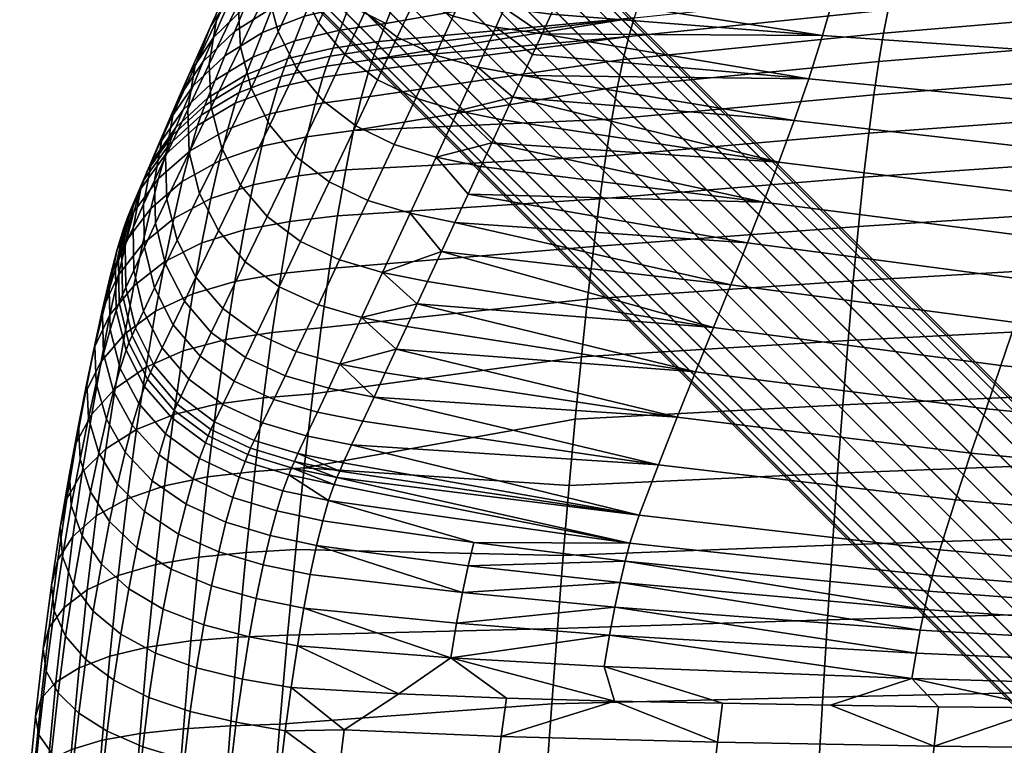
# Model space of a CAD drawing. Header units: millimetres. Extents: x -269 to 269, y -299 to 257.
# Tile 16 of 37: x -248 to -148, y 127 to 201. Entities that reach past the tile are written whole.
import ezdxf

# ---------------------------------------------------------------- set-up
doc = ezdxf.new("R2010")
doc.units = ezdxf.units.MM
doc.header["$MEASUREMENT"] = 0
doc.layers.add('podnoz', color=7, linetype='Continuous')
doc.layers.add('sedak', color=251, linetype='Continuous')

msp = doc.modelspace()

# ---------------------------------------------------------------- meshes
at = {"layer": 'podnoz'}
mesh = msp.add_polyface(dxfattribs=at)
corners = [(-226.22, 223.39, 71.43), (-224.73, 224.73, 71.28), (-18.08, 18.08, 268.01), (-19.57, 16.74, 268.16), (-229.69, 221.18, 72.77), (-227.9, 222.17, 71.92), (-21.25, 15.53, 268.65), (-23.05, 14.54, 269.5), (-233.21, 220.18, 75.41), (-231.5, 220.5, 73.95), (-24.86, 13.86, 270.68), (-26.56, 13.54, 272.14), (-235.93, 220.63, 78.74), (-234.71, 220.24, 77.05), (-28.06, 13.6, 273.78), (-29.29, 13.99, 275.48), (-237.51, 222.21, 82.06), (-236.85, 221.29, 80.4), (-30.21, 14.65, 277.14), (-30.87, 15.57, 278.8), (-236.96, 228.45, 88.04), (-237.64, 226.64, 86.86), (-31, 20, 283.59), (-30.32, 21.81, 284.77), (-234.76, 231.93, 89.38), (-235.97, 230.25, 88.89), (-29.33, 23.6, 285.62), (-28.11, 25.28, 286.11), (-231.93, 234.76, 89.38), (-233.42, 233.42, 89.53), (-26.77, 26.77, 286.26), (-25.28, 28.11, 286.11), (-228.45, 236.96, 88.04), (-230.25, 235.97, 88.89), (-23.6, 29.33, 285.62), (-21.81, 30.32, 284.77), (-224.94, 237.96, 85.4), (-226.64, 237.64, 86.86), (-20, 31, 283.59), (-18.29, 31.32, 282.13), (-222.21, 237.51, 82.06), (-223.44, 237.9, 83.76), (-16.79, 31.26, 280.5), (-15.57, 30.87, 278.8), (-220.63, 235.93, 78.74), (-221.29, 236.85, 80.4), (-14.65, 30.21, 277.14), (-13.99, 29.29, 275.48), (-220.18, 233.21, 75.41), (-220.24, 234.71, 77.05), (-13.6, 28.06, 273.78), (-13.54, 26.56, 272.14), (-221.18, 229.69, 72.77), (-220.5, 231.5, 73.95), (-13.86, 24.86, 270.68), (-14.54, 23.05, 269.5), (-223.39, 226.22, 71.43), (-222.17, 227.9, 71.92), (-15.53, 21.25, 268.65), (-16.74, 19.57, 268.16), (-23.69, 23.69, 290.03), (-25.15, 25.15, 288.02), (-27.66, 21.93, 287.43), (-26.15, 20.42, 289.51), (-20.42, 26.15, 289.51), (-21.93, 27.65, 287.43), (-16.5, 27.5, 287.87), (-18.16, 29.16, 285.58), (-19.06, 24.79, 291.91), (-22.37, 22.37, 292.36), (-17.92, 23.65, 294.53), (-21.27, 21.27, 294.89)]
mesh.append_faces([[corners[k] for k in face] for face in [(0, 1, 2, 3), (4, 5, 6, 7), (5, 0, 3, 6), (8, 9, 10, 11), (12, 13, 14, 15), (13, 8, 11, 14), (9, 4, 7, 10), (16, 17, 18, 19), (20, 21, 22, 23), (24, 25, 26, 27), (25, 20, 23, 26), (17, 12, 15, 18), (28, 29, 30, 31), (32, 33, 34, 35), (33, 28, 31, 34), (36, 37, 38, 39), (40, 41, 42, 43), (41, 36, 39, 42), (37, 32, 35, 38), (44, 45, 46, 47), (48, 49, 50, 51), (49, 44, 47, 50), (52, 53, 54, 55), (56, 57, 58, 59), (1, 56, 59, 2), (57, 52, 55, 58), (53, 48, 51, 54), (45, 40, 43, 46), (29, 24, 27, 30), (60, 61, 62, 63), (64, 65, 61, 60), (66, 67, 65, 64), (68, 64, 60, 69), (70, 68, 69, 71), (62, 26, 23, 23), (26, 62, 27, 27), (27, 61, 30, 30), (61, 27, 62, 62), (65, 34, 31, 31), (65, 35, 34, 34), (38, 35, 67, 67), (65, 67, 35, 35), (61, 65, 31, 30)]])
mesh = msp.add_polyface(dxfattribs=at)
corners = [(-241.8, 227.34, 65.91), (-242.93, 228.46, 62.42), (-238.73, 227.73, 61.09), (-237.74, 226.74, 64.16), (-236.49, 225.49, 67.04), (-233.58, 227.85, 63.01), (-232.44, 226.71, 65.63), (-240.38, 225.92, 69.18), (-231.08, 225.35, 68.03), (-229.13, 229.13, 65.18), (-227.81, 227.81, 67.51), (-235, 224, 69.67), (-238.68, 224.22, 72.18), (-241.35, 225.79, 74.9), (-243.27, 227.71, 71.51), (-229.57, 223.85, 70.11), (-226.35, 226.35, 69.52), (-233.34, 222.34, 71.96), (-236.8, 222.33, 74.78), (-239.22, 223.66, 77.85), (-240.54, 226.08, 80.91), (-242.92, 228.46, 77.63), (-226.22, 223.39, 71.43), (-227.9, 222.17, 71.92), (-229.69, 221.18, 72.77), (-224.73, 224.73, 71.28), (-233.21, 220.18, 75.41), (-235.93, 220.63, 78.74), (-237.51, 222.21, 82.06), (-237.9, 223.44, 83.76), (-237.96, 224.94, 85.4), (-240.54, 229.54, 83.73), (-231.5, 220.5, 73.95), (-234.71, 220.24, 77.05), (-236.85, 221.29, 80.4), (-237.64, 226.64, 86.86), (-223.85, 229.57, 70.11), (-223.39, 226.22, 71.43), (-222.17, 227.9, 71.92), (-31.26, 16.79, 280.5), (-31.32, 18.29, 282.13), (-30.87, 15.57, 278.8), (-31, 20, 283.59), (-240, 229.5, 7.5), (-240, 225, 5), (-237.27, 225.25, 5), (-234.48, 226.05, 5), (-236.13, 230.24, 7.5), (-242.73, 225.25, 5), (-243.87, 230.24, 7.5), (-248.21, 227.45, 5), (-245.52, 226.05, 5), (-237.38, 225.84, 4), (-237.27, 225.25, 5), (-240, 225, 5), (-240, 225.6, 4), (-232.12, 227.95, 4), (-231.79, 227.45, 5), (-234.48, 226.05, 5), (-234.7, 226.61, 4), (-242.62, 225.84, 4), (-242.73, 225.25, 5), (-245.52, 226.05, 5), (-245.3, 226.61, 4), (-248.21, 227.45, 5), (-247.88, 227.95, 4)]
mesh.append_faces([[corners[k] for k in face] for face in [(0, 1, 2, 3), (4, 3, 5, 6), (7, 0, 3, 4), (8, 6, 9, 10), (11, 4, 6, 8), (12, 7, 4, 11), (13, 14, 7, 12), (15, 8, 10, 16), (17, 11, 8, 15), (18, 12, 11, 17), (19, 13, 12, 18), (20, 21, 13, 19), (15, 16, 22, 23), (17, 15, 23, 24), (16, 25, 22, 22), (26, 18, 17, 17), (18, 27, 19, 19), (20, 19, 28, 29), (30, 31, 20, 20), (17, 24, 32, 32), (17, 32, 26, 26), (18, 33, 27, 27), (19, 27, 34, 34), (18, 26, 33, 33), (20, 29, 30, 30), (31, 30, 35, 35), (19, 34, 28, 28), (36, 37, 16, 16), (16, 37, 25, 25), (36, 38, 37, 37), (30, 29, 39, 40), (29, 28, 41, 39), (35, 30, 40, 42), (43, 44, 45, 45), (46, 47, 45, 45), (48, 44, 43, 43), (49, 50, 51, 51), (52, 53, 54, 55), (56, 57, 58, 59), (59, 58, 53, 52), (60, 61, 62, 63), (55, 54, 61, 60), (63, 62, 64, 65)]])
at = {"layer": 'sedak'}
mesh = msp.add_polyface(dxfattribs=at)
corners = [(-194.93, 209.06, 834.99), (-194.24, 209.28, 836.29), (-197.89, 210.26, 838.4), (-198.85, 209.95, 836.59), (-195.42, 208.85, 833.68), (-199.53, 209.65, 834.81), (-195.93, 208.45, 831.3), (-200.2, 209.13, 831.73), (-200.33, 208.94, 830.51), (-203.94, 210.55, 832.01), (-204.09, 210.33, 830.62), (-196.04, 208.29, 830.27), (-200.41, 208.77, 829.48), (-204.18, 210.15, 829.48), (-196.1, 208.14, 829.34), (-200.47, 208.64, 828.63), (-204.25, 210.02, 828.61), (-196.15, 208.01, 828.5), (-206.16, 206.59, 798.83), (-205.28, 208.13, 813.78), (-208.51, 210.46, 813.61), (-209.42, 209, 798.64), (-202.29, 205.01, 798.85), (-197.89, 204.13, 798.73), (-207, 204.99, 783.47), (-203.12, 203.31, 783.5), (-198.73, 202.3, 783.39), (-203.96, 201.5, 768.17), (-207.84, 203.25, 768.12), (-199.6, 200.39, 768.07), (-205.76, 197.51, 737.55), (-209.66, 199.34, 737.49), (-201.44, 196.28, 737.46), (-190.21, 208.73, 833.9), (-191.21, 208.22, 830.76), (-190.88, 208.49, 832.39), (-191.29, 208.09, 829.94), (-191.33, 207.96, 829.11), (-191.38, 207.83, 828.29), (-192.2, 205.65, 813.41), (-194.89, 199.68, 767.87), (-193.96, 201.7, 783.19), (-193.05, 203.67, 798.51), (-196.85, 195.44, 737.28), (-195.85, 197.59, 752.57), (-184.11, 205.47, 519.18), (-210.84, 200.75, 512.38), (-209.86, 203.27, 524.83), (-208.9, 205.8, 537.29), (-207.95, 208.27, 549.76), (-182.77, 209.51, 539.13), (-211.53, 198.92, 503.64), (-185.48, 201.31, 499.26), (-211.83, 198.12, 499.93), (-212.2, 197.08, 495.41), (-186.03, 199.41, 491.33), (-212.57, 195.93, 490.91), (-181.45, 213.43, 559.11)]
mesh.append_faces([[corners[k] for k in face] for face in [(0, 1, 2, 3), (4, 0, 3, 5), (6, 4, 5, 7), (8, 7, 9, 10), (11, 6, 7, 8), (12, 8, 10, 13), (14, 11, 8, 12), (15, 12, 13, 16), (17, 14, 12, 15), (18, 19, 20, 21), (19, 18, 22, 22), (15, 16, 19, 19), (22, 15, 19, 19), (23, 17, 15, 22), (24, 18, 21, 21), (25, 22, 18, 24), (26, 23, 22, 25), (27, 25, 24, 28), (29, 26, 25, 27), (30, 27, 28, 31), (32, 29, 27, 30), (33, 1, 0, 0), (6, 34, 35, 4), (11, 36, 34, 6), (4, 35, 33, 0), (36, 11, 14, 37), (37, 14, 17, 38), (38, 17, 39, 39), (26, 29, 40, 40), (23, 26, 41, 42), (29, 32, 43, 44), (17, 23, 39, 39), (23, 42, 39, 39), (26, 40, 41, 41), (44, 40, 29, 29), (45, 46, 47, 47), (47, 48, 45, 45), (48, 49, 50, 50), (51, 52, 53, 53), (52, 54, 53, 53), (55, 56, 54, 54), (57, 50, 49, 49), (45, 52, 51, 46), (50, 45, 48, 48)]])
mesh = msp.add_polyface(dxfattribs=at)
corners = [(-210.27, 207.45, 783.27), (-207, 204.99, 783.47), (-209.42, 209, 798.64), (-207.84, 203.25, 768.12), (-211.13, 205.75, 767.91), (-212.99, 201.89, 737.25), (-213.76, 208.99, 767.53), (-215.67, 205.14, 736.85), (-209.66, 199.34, 737.49), (-217.7, 200.83, 706.24), (-217.6, 208.98, 736.29), (-219.64, 204.64, 705.64), (-215.02, 197.58, 706.67), (-211.67, 195.01, 706.92), (-221.83, 199.91, 675.06), (-220.77, 208.87, 704.93), (-222.94, 204.11, 674.3), (-219.91, 196.11, 675.68), (-225.9, 202.74, 638.96), (-223.2, 208.52, 673.46), (-222.61, 212.89, 672.6), (-225.27, 207.1, 638.04), (-225.68, 198.35, 639.85), (-224.59, 194.16, 640.65), (-228.15, 200.96, 603.55), (-223.79, 211.22, 637.15), (-226.61, 205.08, 602.61), (-228.85, 196.6, 604.53), (-228.66, 192.21, 605.47), (-228.72, 200.45, 577.73), (-224.27, 208.76, 601.75), (-226.32, 204.13, 576.83), (-230.32, 196.32, 578.71), (-225.22, 202.41, 551.16), (-223.19, 207.21, 576.08), (-219.46, 209.6, 575.5), (-221.43, 204.8, 550.56), (-228.41, 199.33, 551.95), (-230.88, 195.66, 552.88), (-218.15, 204.02, 537.69), (-217.17, 206.49, 550.15), (-212.62, 207.57, 549.9), (-213.58, 205.1, 537.43), (-222.43, 202.33, 538.11), (-226.25, 199.95, 538.72), (-229.47, 196.87, 539.52), (-219.13, 201.51, 525.24), (-214.55, 202.58, 524.98), (-223.43, 199.83, 525.67), (-227.27, 197.46, 526.3), (-230.51, 194.39, 527.11), (-220.11, 198.99, 512.78), (-215.52, 200.06, 512.52), (-224.41, 197.32, 513.21), (-228.26, 194.97, 513.84), (-220.82, 197.17, 504.04), (-216.22, 198.24, 503.78), (-225.13, 195.52, 504.47), (-221.13, 196.37, 500.35), (-216.53, 197.43, 500.09), (-209.86, 203.27, 524.83), (-208.9, 205.8, 537.29), (-207.95, 208.27, 549.76), (-210.84, 200.75, 512.38), (-211.83, 198.12, 499.93), (-211.53, 198.92, 503.64), (-212.2, 197.08, 495.41), (-216.9, 196.4, 495.58)]
mesh.append_faces([[corners[k] for k in face] for face in [(0, 1, 2, 2), (3, 1, 0, 4), (5, 4, 6, 7), (8, 3, 4, 5), (9, 7, 10, 11), (12, 5, 7, 9), (13, 8, 5, 12), (14, 11, 15, 16), (17, 9, 11, 14), (18, 19, 20, 21), (22, 16, 19, 18), (23, 14, 16, 22), (24, 21, 25, 26), (27, 18, 21, 24), (28, 22, 18, 27), (29, 26, 30, 31), (32, 24, 26, 29), (33, 34, 35, 36), (37, 31, 34, 33), (38, 29, 31, 37), (39, 40, 41, 42), (43, 36, 40, 39), (44, 33, 36, 43), (45, 37, 33, 44), (46, 39, 42, 47), (48, 43, 39, 46), (49, 44, 43, 48), (50, 45, 44, 49), (51, 46, 47, 52), (53, 48, 46, 51), (54, 49, 48, 53), (55, 51, 52, 56), (57, 53, 51, 55), (58, 55, 56, 59), (60, 47, 61, 61), (61, 41, 62, 62), (61, 42, 41, 41), (61, 47, 42, 42), (47, 60, 63, 63), (64, 59, 56, 65), (63, 65, 56, 52), (66, 67, 59, 64), (47, 63, 52, 52)]])
mesh = msp.add_polyface(dxfattribs=at)
corners = [(-159.54, 202.15, 490.6), (-186.03, 199.41, 491.33), (-185.48, 201.31, 499.26), (-159.08, 204.09, 498.67), (-160.02, 199.75, 482.66), (-186.6, 197.08, 483.52), (-160.52, 196.87, 474.87), (-187.17, 194.28, 475.86), (-161.02, 193.47, 467.3), (-187.77, 190.99, 468.4), (-161.53, 189.54, 460), (-188.37, 187.19, 461.2), (-162.06, 185.06, 453.02), (-188.99, 182.86, 454.3), (-162.58, 180.03, 446.44), (-189.61, 178, 447.78), (-163.12, 174.47, 440.32), (-190.24, 172.62, 441.69), (-133.02, 204.46, 489.99), (-132.63, 206.45, 498.18), (-133.41, 202.01, 481.93), (-133.82, 199.06, 474.04), (-134.24, 195.57, 466.37), (-134.66, 191.53, 458.98), (-135.09, 186.93, 451.94), (-135.53, 181.76, 445.31), (-135.97, 176.03, 439.16), (-212.2, 197.08, 495.41), (-138.61, 197.59, 785.79), (-137.46, 203.44, 811.41), (-164.91, 204.28, 811.22), (-166.25, 199.53, 785.4), (-139.81, 192.37, 759.97), (-167.66, 195.09, 759.47), (-141.08, 187.64, 734), (-169.15, 190.84, 733.46), (-142.4, 183.09, 707.94), (-170.71, 186.59, 707.4), (-143.73, 178.82, 683.15), (-172.28, 182.51, 682.55), (-145.12, 174.54, 658.34), (-173.92, 178.35, 657.69), (-146.56, 170.22, 633.54), (-175.62, 174.08, 632.85), (-111.91, 190.2, 760.37), (-110.93, 196.05, 786.1), (-112.94, 185.11, 734.42), (-114.01, 180.32, 708.36), (-115.09, 175.91, 683.64), (-116.21, 171.56, 658.89), (-193.05, 203.67, 798.51), (-193.96, 201.7, 783.19), (-194.89, 199.68, 767.87), (-195.85, 197.59, 752.57), (-196.85, 195.44, 737.28), (-197.88, 193.22, 722), (-198.93, 190.93, 706.73), (-200.02, 188.58, 691.47), (-202.44, 183.34, 659.03), (-203.78, 180.45, 641.86), (-205.16, 177.47, 624.7), (-177.39, 169.71, 608.06)]
mesh.append_faces([[corners[k] for k in face] for face in [(0, 1, 2, 3), (4, 5, 1, 0), (6, 7, 5, 4), (8, 9, 7, 6), (10, 11, 9, 8), (12, 13, 11, 10), (14, 15, 13, 12), (16, 17, 15, 14), (18, 0, 3, 19), (20, 4, 0, 18), (21, 6, 4, 20), (22, 8, 6, 21), (23, 10, 8, 22), (24, 12, 10, 23), (25, 14, 12, 24), (26, 16, 14, 25), (27, 2, 1, 1), (28, 29, 30, 31), (32, 28, 31, 33), (34, 32, 33, 35), (36, 34, 35, 37), (38, 36, 37, 39), (40, 38, 39, 41), (42, 40, 41, 43), (44, 45, 28, 32), (46, 44, 32, 34), (47, 46, 34, 36), (48, 47, 36, 38), (49, 48, 38, 40), (31, 50, 51, 51), (31, 51, 52, 52), (33, 53, 54, 54), (53, 33, 52, 52), (35, 54, 55, 55), (37, 55, 56, 56), (37, 56, 57, 57), (37, 35, 55, 55), (31, 30, 50, 50), (31, 52, 33, 33), (33, 54, 35, 35), (39, 58, 41, 41), (41, 59, 43, 43), (37, 57, 39, 39), (60, 61, 43, 43)]])
mesh = msp.add_polyface(dxfattribs=at)
corners = [(-231.06, 191.96, 579.73), (-228.85, 196.6, 604.53), (-228.15, 200.96, 603.55), (-230.32, 196.32, 578.71), (-230.9, 187.58, 580.71), (-228.66, 192.21, 605.47), (-229.84, 183.4, 581.59), (-227.58, 188.03, 606.32), (-232.53, 191.54, 553.9), (-228.72, 200.45, 577.73), (-230.88, 195.66, 552.88), (-233.31, 187.18, 554.96), (-233.19, 182.81, 555.98), (-232.14, 178.63, 556.9), (-231.97, 193.2, 540.47), (-228.41, 199.33, 551.95), (-229.47, 196.87, 539.52), (-233.65, 189.09, 541.52), (-234.46, 184.73, 542.6), (-234.35, 180.36, 543.64), (-233.32, 176.19, 544.57), (-233.03, 190.73, 528.08), (-230.51, 194.39, 527.11), (-234.74, 186.63, 529.14), (-235.56, 182.29, 530.24), (-235.47, 177.92, 531.3), (-231.52, 191.92, 514.66), (-227.27, 197.46, 526.3), (-228.26, 194.97, 513.84), (-234.06, 188.29, 515.64), (-235.78, 184.21, 516.72), (-236.63, 179.89, 517.83), (-232.27, 190.14, 505.92), (-229, 193.17, 505.1), (-234.82, 186.51, 506.89), (-236.57, 182.45, 507.97), (-237.43, 178.15, 509.09), (-232.6, 189.35, 502.26), (-229.32, 192.38, 501.43), (-235.16, 185.74, 503.24), (-236.91, 181.68, 504.33), (-237.78, 177.37, 505.45), (-232.96, 188.41, 498.1), (-229.69, 191.4, 497.13), (-235.51, 184.84, 499.25), (-237.25, 180.83, 500.53), (-233.32, 187.38, 493.97), (-230.06, 190.33, 492.87), (-235.86, 183.85, 495.29), (-237.59, 179.9, 496.74), (-230.81, 187.76, 484.43), (-226.2, 192.61, 492.02), (-226.97, 189.96, 483.39), (-234.04, 184.91, 485.79), (-236.55, 181.51, 487.41), (-238.25, 177.68, 489.23), (-231.62, 184.61, 476.18), (-227.8, 186.73, 474.96), (-234.83, 181.88, 477.79), (-237.31, 178.61, 479.71), (-232.49, 180.85, 468.2), (-228.68, 182.87, 466.81), (-235.67, 178.24, 470.04), (-233.4, 176.45, 460.55), (-229.6, 178.35, 458.99)]
mesh.append_faces([[corners[k] for k in face] for face in [(0, 1, 2, 3), (4, 5, 1, 0), (6, 7, 5, 4), (8, 3, 9, 10), (11, 0, 3, 8), (12, 4, 0, 11), (13, 6, 4, 12), (14, 10, 15, 16), (17, 8, 10, 14), (18, 11, 8, 17), (19, 12, 11, 18), (20, 13, 12, 19), (21, 14, 16, 22), (23, 17, 14, 21), (24, 18, 17, 23), (25, 19, 18, 24), (26, 22, 27, 28), (29, 21, 22, 26), (30, 23, 21, 29), (31, 24, 23, 30), (32, 26, 28, 33), (34, 29, 26, 32), (35, 30, 29, 34), (36, 31, 30, 35), (37, 32, 33, 38), (39, 34, 32, 37), (40, 35, 34, 39), (41, 36, 35, 40), (42, 37, 38, 43), (44, 39, 37, 42), (45, 40, 39, 44), (46, 42, 43, 47), (48, 44, 42, 46), (49, 45, 44, 48), (50, 47, 51, 52), (53, 46, 47, 50), (54, 48, 46, 53), (55, 49, 48, 54), (56, 50, 52, 57), (58, 53, 50, 56), (59, 54, 53, 58), (60, 56, 57, 61), (62, 58, 56, 60), (63, 60, 61, 64)]])
mesh = msp.add_polyface(dxfattribs=at)
corners = [(-217.24, 192.87, 676.14), (-215.02, 197.58, 706.67), (-217.7, 200.83, 706.24), (-219.91, 196.11, 675.68), (-222.67, 190.37, 641.31), (-221.83, 199.91, 675.06), (-224.59, 194.16, 640.65), (-219.98, 187.15, 641.79), (-216.61, 184.58, 642.06), (-213.89, 190.3, 676.4), (-227.58, 188.03, 606.32), (-225.68, 198.35, 639.85), (-228.66, 192.21, 605.47), (-225.66, 184.25, 607.01), (-222.94, 181.04, 607.52), (-219.53, 178.49, 607.81), (-215.55, 176.62, 607.89), (-212.68, 182.69, 642.14), (-227.91, 179.63, 582.32), (-229.84, 183.4, 581.59), (-225.18, 176.43, 582.84), (-221.73, 173.88, 583.14), (-217.72, 172.02, 583.21), (-227.47, 171.66, 558.19), (-230.22, 174.87, 557.65), (-224.01, 169.12, 558.5), (-219.97, 167.26, 558.57), (-215.52, 165.99, 558.45), (-213.3, 170.74, 583.1), (-225.17, 166.67, 546.2), (-228.65, 169.21, 545.88), (-221.12, 164.8, 546.27), (-229, 193.17, 505.1), (-228.26, 194.97, 513.84), (-224.41, 197.32, 513.21), (-225.13, 195.52, 504.47), (-225.45, 194.72, 500.79), (-220.82, 197.17, 504.04), (-221.13, 196.37, 500.35), (-229.32, 192.38, 501.43), (-221.5, 195.35, 495.88), (-216.53, 197.43, 500.09), (-216.9, 196.4, 495.58), (-225.82, 193.72, 496.39), (-229.69, 191.4, 497.13), (-221.88, 194.23, 491.45), (-217.28, 195.26, 491.1), (-226.2, 192.61, 492.02), (-230.06, 190.33, 492.87), (-222.67, 191.52, 482.69), (-218.06, 192.52, 482.27), (-226.97, 189.96, 483.39), (-223.5, 188.22, 474.14), (-218.89, 189.18, 473.65), (-227.8, 186.73, 474.96), (-224.38, 184.29, 465.86), (-219.75, 185.2, 465.31), (-228.68, 182.87, 466.81), (-225.3, 179.7, 457.94), (-220.63, 180.55, 457.32), (-229.6, 178.35, 458.99), (-226.23, 174.43, 450.45), (-221.53, 175.22, 449.78), (-230.55, 173.17, 451.6), (-227.17, 168.48, 443.48), (-222.43, 169.21, 442.77), (-214.12, 189.81, 473.38), (-213.34, 193.17, 482.03), (-214.93, 185.8, 465), (-215.76, 181.11, 456.99), (-216.59, 175.74, 449.42), (-217.44, 169.67, 442.39)]
mesh.append_faces([[corners[k] for k in face] for face in [(0, 1, 2, 3), (4, 3, 5, 6), (7, 0, 3, 4), (8, 9, 0, 7), (10, 6, 11, 12), (13, 4, 6, 10), (14, 7, 4, 13), (15, 8, 7, 14), (16, 17, 8, 15), (18, 13, 10, 19), (20, 14, 13, 18), (21, 15, 14, 20), (22, 16, 15, 21), (23, 20, 18, 24), (25, 21, 20, 23), (26, 22, 21, 25), (27, 28, 22, 26), (29, 25, 23, 30), (31, 26, 25, 29), (32, 33, 34, 35), (36, 35, 37, 38), (39, 32, 35, 36), (40, 38, 41, 42), (43, 36, 38, 40), (44, 39, 36, 43), (45, 40, 42, 46), (47, 43, 40, 45), (48, 44, 43, 47), (49, 45, 46, 50), (51, 47, 45, 49), (52, 49, 50, 53), (54, 51, 49, 52), (55, 52, 53, 56), (57, 54, 52, 55), (58, 55, 56, 59), (60, 57, 55, 58), (61, 58, 59, 62), (63, 60, 58, 61), (64, 61, 62, 65), (66, 53, 50, 67), (68, 56, 53, 66), (69, 59, 56, 68), (59, 69, 70, 62), (71, 65, 62, 70)]])
mesh = msp.add_polyface(dxfattribs=at)
corners = [(-207.78, 193.13, 706.99), (-205.76, 197.51, 737.55), (-209.66, 199.34, 737.49), (-211.67, 195.01, 706.92), (-203.47, 191.84, 706.91), (-201.44, 196.28, 737.46), (-213.89, 190.3, 676.4), (-215.02, 197.58, 706.67), (-217.24, 192.87, 676.14), (-209.99, 188.4, 676.48), (-205.68, 187.09, 676.4), (-212.68, 182.69, 642.14), (-216.61, 184.58, 642.06), (-208.34, 181.39, 642.05), (-211.17, 175.33, 607.78), (-215.55, 176.62, 607.89), (-213.3, 170.74, 583.1), (-217.72, 172.02, 583.21), (-212.57, 195.93, 490.91), (-217.28, 195.26, 491.1), (-216.9, 196.4, 495.58), (-212.2, 197.08, 495.41), (-213.34, 193.17, 482.03), (-218.06, 192.52, 482.27), (-197.88, 193.22, 722), (-196.85, 195.44, 737.28), (-200.02, 188.58, 691.47), (-205.16, 177.47, 624.7), (-203.78, 180.45, 641.86), (-202.44, 183.34, 659.03), (-215.52, 165.99, 558.45), (-209.79, 167.49, 570.54), (-207.63, 172.14, 595.22), (-198.93, 190.93, 706.73), (-201.14, 186.15, 676.21), (-206.58, 174.4, 607.57), (-208.7, 169.83, 582.87), (-186.03, 199.41, 491.33), (-186.6, 197.08, 483.52), (-214.12, 189.81, 473.38), (-187.17, 194.28, 475.86), (-215.76, 181.11, 456.99), (-214.93, 185.8, 465), (-188.37, 187.19, 461.2), (-188.99, 182.86, 454.3), (-216.59, 175.74, 449.42), (-189.61, 178, 447.78), (-187.77, 190.99, 468.4), (-218.29, 162.94, 436.01), (-217.44, 169.67, 442.39), (-190.24, 172.62, 441.69), (-190.87, 166.73, 436.08), (-172.28, 182.51, 682.55), (-173.92, 178.35, 657.69), (-175.62, 174.08, 632.85), (-177.39, 169.71, 608.06), (-179.21, 165.2, 583.35)]
mesh.append_faces([[corners[k] for k in face] for face in [(0, 1, 2, 3), (4, 5, 1, 0), (6, 3, 7, 8), (9, 0, 3, 6), (10, 4, 0, 9), (11, 9, 6, 12), (13, 10, 9, 11), (14, 13, 11, 15), (16, 14, 15, 17), (18, 19, 20, 21), (22, 23, 19, 18), (24, 25, 5, 5), (4, 10, 26, 26), (14, 27, 13, 13), (10, 13, 28, 29), (30, 31, 16, 16), (16, 32, 14, 14), (5, 4, 24, 24), (4, 33, 24, 24), (10, 34, 26, 26), (10, 29, 34, 34), (26, 33, 4, 4), (13, 27, 28, 28), (14, 35, 27, 27), (32, 35, 14, 14), (16, 31, 36, 36), (36, 32, 16, 16), (22, 18, 37, 38), (39, 22, 38, 40), (41, 42, 43, 44), (45, 41, 44, 46), (42, 39, 47, 43), (39, 40, 47, 47), (48, 49, 50, 51), (49, 45, 46, 50), (52, 26, 34, 34), (28, 53, 29, 29), (29, 52, 34, 34), (27, 54, 28, 28), (55, 27, 35, 35), (32, 55, 35, 35), (56, 36, 31, 31), (36, 56, 32, 32), (56, 55, 32, 32)]])
mesh = msp.add_polyface(dxfattribs=at)
corners = [(-230.22, 174.87, 557.65), (-227.91, 179.63, 582.32), (-229.84, 183.4, 581.59), (-232.14, 178.63, 556.9), (-231.4, 172.42, 545.33), (-233.32, 176.19, 544.57), (-228.65, 169.21, 545.88), (-227.47, 171.66, 558.19), (-234.45, 173.76, 532.24), (-234.35, 180.36, 543.64), (-235.47, 177.92, 531.3), (-232.54, 169.99, 533.02), (-229.8, 166.79, 533.58), (-236.56, 175.55, 518.9), (-235.56, 182.29, 530.24), (-236.63, 179.89, 517.83), (-235.56, 171.4, 519.87), (-233.66, 167.64, 520.66), (-230.93, 164.43, 521.24), (-237.37, 173.81, 510.16), (-237.43, 178.15, 509.09), (-236.38, 169.66, 511.13), (-234.5, 165.9, 511.93), (-237.72, 173.04, 506.54), (-237.78, 177.37, 505.45), (-236.74, 168.89, 507.52), (-234.86, 165.12, 508.33), (-238.11, 176.57, 501.85), (-236.91, 181.68, 504.33), (-237.25, 180.83, 500.53), (-238.04, 172.28, 503.14), (-237.05, 168.17, 504.3), (-238.43, 175.69, 498.26), (-237.59, 179.9, 496.74), (-238.36, 171.45, 499.74), (-237.35, 167.39, 501.08), (-239.07, 173.61, 491.11), (-238.25, 177.68, 489.23), (-238.97, 169.5, 492.97), (-237.95, 165.55, 494.67), (-238.97, 174.93, 481.85), (-236.55, 181.51, 487.41), (-237.31, 178.61, 479.71), (-239.77, 171.01, 484.1), (-239.65, 167.04, 486.32), (-238.12, 175.11, 472.25), (-234.83, 181.88, 477.79), (-235.67, 178.24, 470.04), (-239.76, 171.59, 474.72), (-240.53, 167.83, 477.32), (-240.4, 164.03, 479.9), (-236.56, 173.97, 462.61), (-232.49, 180.85, 468.2), (-233.4, 176.45, 460.55), (-238.99, 171, 465.1), (-240.61, 167.65, 467.89), (-241.35, 164.07, 470.83), (-234.34, 171.38, 453.32), (-229.6, 178.35, 458.99), (-230.55, 173.17, 451.6), (-237.49, 169.06, 455.59), (-239.9, 166.25, 458.35), (-241.5, 163.09, 461.44), (-231.51, 167.32, 444.72), (-226.23, 174.43, 450.45), (-227.17, 168.48, 443.48), (-235.31, 165.66, 446.58), (-238.46, 163.5, 449.06)]
mesh.append_faces([[corners[k] for k in face] for face in [(0, 1, 2, 3), (4, 0, 3, 5), (6, 7, 0, 4), (8, 5, 9, 10), (11, 4, 5, 8), (12, 6, 4, 11), (13, 10, 14, 15), (16, 8, 10, 13), (17, 11, 8, 16), (18, 12, 11, 17), (19, 13, 15, 20), (21, 16, 13, 19), (22, 17, 16, 21), (23, 19, 20, 24), (25, 21, 19, 23), (26, 22, 21, 25), (27, 24, 28, 29), (30, 23, 24, 27), (31, 25, 23, 30), (32, 27, 29, 33), (34, 30, 27, 32), (35, 31, 30, 34), (36, 32, 33, 37), (38, 34, 32, 36), (39, 35, 34, 38), (40, 37, 41, 42), (43, 36, 37, 40), (44, 38, 36, 43), (45, 42, 46, 47), (48, 40, 42, 45), (49, 43, 40, 48), (50, 44, 43, 49), (51, 47, 52, 53), (54, 45, 47, 51), (55, 48, 45, 54), (56, 49, 48, 55), (57, 53, 58, 59), (60, 51, 53, 57), (61, 54, 51, 60), (62, 55, 54, 61), (63, 59, 64, 65), (66, 57, 59, 63), (67, 60, 57, 66)]])
mesh = msp.add_polyface(dxfattribs=at)
corners = [(-201.86, 147.76, 493.98), (-186.4, 145.87, 494.71), (-185.91, 147.72, 499.7), (-163.65, 168.38, 434.71), (-190.87, 166.73, 436.08), (-190.24, 172.62, 441.69), (-163.12, 174.47, 440.32), (-164.19, 161.82, 429.65), (-191.5, 160.36, 431.01), (-164.71, 154.84, 425.2), (-192.12, 153.58, 426.52), (-165.23, 147.5, 421.36), (-192.73, 146.43, 422.64), (-165.74, 139.87, 418.15), (-193.32, 138.98, 419.37), (-166.23, 132, 415.54), (-193.9, 131.29, 416.71), (-136.41, 169.78, 433.54), (-135.97, 176.03, 439.16), (-136.85, 163.05, 428.5), (-137.29, 155.9, 424.08), (-137.72, 148.41, 420.29), (-138.13, 140.62, 417.11), (-138.54, 132.61, 414.55), (-148.04, 165.85, 608.78), (-146.56, 170.22, 633.54), (-175.62, 174.08, 632.85), (-177.39, 169.71, 608.06), (-149.56, 161.42, 584.08), (-179.21, 165.2, 583.35), (-151.1, 156.89, 559.47), (-181.08, 160.56, 558.74), (-152.68, 152.14, 535), (-183, 155.7, 534.27), (-154.27, 147.04, 510.72), (-184.97, 150.55, 509.98), (-155.02, 144.42, 500.72), (-155.42, 142.8, 495.84), (-155.84, 140.93, 491.06), (-186.92, 143.69, 489.89), (-156.27, 138.83, 486.42), (-187.45, 141.17, 485.25), (-156.7, 136.47, 481.95), (-187.99, 138.32, 480.84), (-157.14, 133.88, 477.68), (-188.53, 135.12, 476.73), (-117.37, 167.23, 634.13), (-116.21, 171.56, 658.89), (-145.12, 174.54, 658.34), (-118.55, 162.88, 609.4), (-119.76, 158.51, 584.71), (-120.99, 154.07, 560.1), (-122.24, 149.42, 535.61), (-123.48, 144.34, 511.29), (-124.07, 141.89, 501.49), (-124.39, 140.44, 496.68), (-124.71, 138.83, 491.93), (-125.04, 137.05, 487.27), (-125.38, 135.11, 482.73), (-125.72, 132.99, 478.32), (-209.79, 167.49, 570.54), (-212.03, 162.62, 545.91), (-214.34, 157.74, 521.28)]
mesh.append_faces([[corners[k] for k in face] for face in [(0, 1, 2, 2), (3, 4, 5, 6), (7, 8, 4, 3), (9, 10, 8, 7), (11, 12, 10, 9), (13, 14, 12, 11), (15, 16, 14, 13), (17, 3, 6, 18), (19, 7, 3, 17), (20, 9, 7, 19), (21, 11, 9, 20), (22, 13, 11, 21), (23, 15, 13, 22), (24, 25, 26, 27), (28, 24, 27, 29), (30, 28, 29, 31), (32, 30, 31, 33), (34, 32, 33, 35), (36, 34, 35, 2), (37, 36, 2, 1), (38, 1, 39, 39), (37, 1, 38, 38), (40, 39, 41, 41), (38, 39, 40, 40), (42, 41, 43, 43), (40, 41, 42, 42), (44, 43, 45, 45), (42, 43, 44, 44), (46, 47, 48, 25), (49, 46, 25, 24), (50, 49, 24, 28), (51, 50, 28, 30), (52, 51, 30, 32), (53, 52, 32, 34), (54, 53, 34, 36), (55, 54, 36, 37), (56, 55, 37, 38), (57, 56, 38, 40), (58, 57, 40, 42), (59, 58, 42, 44), (29, 60, 31, 31), (31, 61, 33, 33), (33, 62, 35, 35)]])
mesh = msp.add_polyface(dxfattribs=at)
corners = [(-227.47, 161.87, 521.56), (-226.33, 164.24, 533.9), (-229.8, 166.79, 533.58), (-230.93, 164.43, 521.24), (-231.77, 162.68, 512.51), (-233.66, 167.64, 520.66), (-234.5, 165.9, 511.93), (-228.31, 160.1, 512.85), (-232.13, 161.9, 508.92), (-234.86, 165.12, 508.33), (-228.68, 159.31, 509.26), (-235.16, 164.44, 505.27), (-236.74, 168.89, 507.52), (-237.05, 168.17, 504.3), (-232.43, 161.23, 506), (-228.96, 158.66, 506.44), (-235.46, 163.69, 502.22), (-237.35, 167.39, 501.08), (-232.72, 160.52, 503.07), (-229.25, 157.96, 503.61), (-236.05, 161.95, 496.12), (-237.95, 165.55, 494.67), (-233.31, 158.85, 497.25), (-229.85, 156.34, 497.99), (-238.62, 163.23, 488.37), (-238.97, 169.5, 492.97), (-239.65, 167.04, 486.32), (-236.71, 159.74, 490.14), (-233.97, 156.72, 491.53), (-230.5, 154.26, 492.49), (-226.45, 152.38, 493.01), (-225.79, 154.43, 498.36), (-239.36, 160.36, 482.29), (-240.4, 164.03, 479.9), (-237.43, 157, 484.37), (-234.69, 154.08, 486.02), (-231.22, 151.68, 487.19), (-241.2, 160.45, 473.75), (-240.53, 167.83, 477.32), (-241.35, 164.07, 470.83), (-240.14, 156.94, 476.47), (-238.21, 153.72, 478.85), (-235.46, 150.92, 480.77), (-242.22, 159.71, 464.7), (-240.61, 167.65, 467.89), (-241.5, 163.09, 461.44), (-242.05, 156.28, 467.95), (-240.97, 152.96, 471), (-239.03, 149.91, 473.67), (-240.85, 160.88, 452.06), (-239.9, 166.25, 458.35), (-237.49, 169.06, 455.59), (-238.46, 163.5, 449.06), (-242.43, 157.93, 455.43), (-243.13, 154.77, 459.01), (-242.94, 151.55, 462.58), (-232.47, 160.83, 438.44), (-231.51, 167.32, 444.72), (-227.17, 168.48, 443.48), (-228.11, 161.88, 437.13), (-236.28, 159.32, 440.42), (-235.31, 165.66, 446.58), (-239.43, 157.34, 443.07), (-241.82, 154.94, 446.29), (-243.38, 152.22, 449.93), (-244.06, 149.31, 453.79), (-233.41, 153.56, 432.7), (-229.03, 154.47, 431.33), (-237.24, 152.23, 434.79), (-240.39, 150.5, 437.59)]
mesh.append_faces([[corners[k] for k in face] for face in [(0, 1, 2, 3), (4, 3, 5, 6), (7, 0, 3, 4), (8, 4, 6, 9), (10, 7, 4, 8), (11, 9, 12, 13), (14, 8, 9, 11), (15, 10, 8, 14), (16, 11, 13, 17), (18, 14, 11, 16), (19, 15, 14, 18), (20, 16, 17, 21), (22, 18, 16, 20), (23, 19, 18, 22), (24, 21, 25, 26), (27, 20, 21, 24), (28, 22, 20, 27), (29, 23, 22, 28), (30, 31, 23, 29), (32, 24, 26, 33), (34, 27, 24, 32), (35, 28, 27, 34), (36, 29, 28, 35), (37, 33, 38, 39), (40, 32, 33, 37), (41, 34, 32, 40), (42, 35, 34, 41), (43, 39, 44, 45), (46, 37, 39, 43), (47, 40, 37, 46), (48, 41, 40, 47), (49, 50, 51, 52), (53, 45, 50, 49), (54, 43, 45, 53), (55, 46, 43, 54), (56, 57, 58, 59), (60, 61, 57, 56), (62, 52, 61, 60), (63, 49, 52, 62), (64, 53, 49, 63), (65, 54, 53, 64), (66, 56, 59, 67), (68, 60, 56, 66), (69, 62, 60, 68)]])
mesh = msp.add_polyface(dxfattribs=at)
corners = [(-216.67, 152.05, 498.26), (-220.74, 154.69, 503.8), (-221.33, 153.06, 498.41), (-216.1, 153.7, 503.6), (-215.82, 154.41, 506.31), (-220.45, 155.39, 506.53), (-215.54, 155.07, 509.03), (-220.17, 156.04, 509.26), (-219.81, 156.85, 512.83), (-216.66, 163.52, 546.15), (-215.52, 165.99, 558.45), (-219.97, 167.26, 558.57), (-221.12, 164.8, 546.27), (-226.33, 164.24, 533.9), (-225.17, 166.67, 546.2), (-228.65, 169.21, 545.88), (-229.8, 166.79, 533.58), (-222.27, 162.36, 533.97), (-217.81, 161.08, 533.85), (-223.42, 159.98, 521.65), (-227.47, 161.87, 521.56), (-218.97, 158.67, 521.52), (-224.27, 158.18, 512.94), (-228.31, 160.1, 512.85), (-224.63, 157.39, 509.36), (-228.68, 159.31, 509.26), (-224.91, 156.74, 506.6), (-228.96, 158.66, 506.44), (-225.2, 156.04, 503.84), (-229.25, 157.96, 503.61), (-225.79, 154.43, 498.36), (-229.85, 156.34, 497.99), (-221.96, 151.01, 493.16), (-226.45, 152.38, 493.01), (-222.64, 148.48, 488.11), (-227.15, 149.84, 487.86), (-223.34, 145.51, 483.31), (-227.89, 146.83, 482.96), (-224.06, 142.07, 478.83), (-228.64, 143.34, 478.38), (-224.78, 138.16, 474.73), (-229.41, 139.37, 474.19), (-228.11, 161.88, 437.13), (-227.17, 168.48, 443.48), (-222.43, 169.21, 442.77), (-223.33, 162.53, 436.39), (-225.48, 133.83, 471.09), (-230.15, 134.97, 470.45), (-229.03, 154.47, 431.33), (-224.22, 155.03, 430.57), (-229.91, 146.29, 426.23), (-225.09, 146.76, 425.46), (-230.73, 137.72, 422.06), (-225.91, 138.1, 421.29), (-217.9, 147.45, 488.09), (-217.27, 149.97, 493.07), (-218.54, 144.49, 483.35), (-219.19, 141.08, 478.93), (-219.16, 155.38, 430.19), (-218.29, 162.94, 436.01), (-217.44, 169.67, 442.39), (-220.86, 138.33, 420.93), (-220.02, 147.05, 425.08), (-221.66, 129.23, 417.67), (-226.68, 129.06, 418.02), (-219.85, 137.23, 474.89), (-220.5, 132.96, 471.29)]
mesh.append_faces([[corners[k] for k in face] for face in [(0, 1, 2, 2), (3, 4, 5, 5), (5, 1, 3, 3), (4, 6, 7, 7), (7, 6, 8, 8), (5, 4, 7, 7), (9, 10, 11, 12), (13, 14, 15, 16), (17, 12, 14, 13), (18, 9, 12, 17), (19, 17, 13, 20), (21, 18, 17, 19), (22, 19, 20, 23), (8, 21, 19, 22), (24, 22, 23, 25), (7, 8, 22, 24), (26, 24, 25, 27), (5, 7, 24, 26), (28, 26, 27, 29), (1, 5, 26, 28), (30, 28, 29, 31), (2, 1, 28, 30), (32, 2, 30, 33), (34, 32, 33, 35), (36, 34, 35, 37), (38, 36, 37, 39), (40, 38, 39, 41), (42, 43, 44, 45), (46, 40, 41, 47), (48, 42, 45, 49), (50, 48, 49, 51), (52, 50, 51, 53), (32, 34, 54, 55), (2, 32, 55, 0), (36, 56, 54, 34), (56, 36, 38, 57), (58, 49, 45, 59), (59, 45, 44, 60), (61, 53, 51, 62), (63, 64, 53, 61), (62, 51, 49, 58), (40, 65, 57, 38), (46, 66, 65, 40)]])
mesh = msp.add_polyface(dxfattribs=at)
corners = [(-216.67, 152.05, 498.26), (-217.27, 149.97, 493.07), (-201.86, 147.76, 493.98), (-185.91, 147.72, 499.7), (-216.1, 153.7, 503.6), (-215.82, 154.41, 506.31), (-184.97, 150.55, 509.98), (-220.74, 154.69, 503.8), (-215.19, 155.89, 512.59), (-219.81, 156.85, 512.83), (-215.54, 155.07, 509.03), (-216.66, 163.52, 546.15), (-217.81, 161.08, 533.85), (-213.18, 160.16, 533.6), (-212.03, 162.62, 545.91), (-218.97, 158.67, 521.52), (-214.34, 157.74, 521.28), (-215.52, 165.99, 558.45), (-210.9, 165.09, 558.21), (-209.79, 167.49, 570.54), (-220.02, 147.05, 425.08), (-219.16, 155.38, 430.19), (-192.12, 153.58, 426.52), (-192.73, 146.43, 422.64), (-220.86, 138.33, 420.93), (-193.32, 138.98, 419.37), (-218.29, 162.94, 436.01), (-190.87, 166.73, 436.08), (-191.5, 160.36, 431.01), (-221.66, 129.23, 417.67), (-193.9, 131.29, 416.71), (-186.92, 143.69, 489.89), (-186.4, 145.87, 494.71), (-202.43, 145.4, 489.11), (-187.45, 141.17, 485.25), (-203.02, 142.66, 484.44), (-187.99, 138.32, 480.84), (-203.61, 139.53, 480.05), (-188.53, 135.12, 476.73), (-204.21, 136, 475.99), (-187.5, 131.58, 472.99), (-181.08, 160.56, 558.74), (-183, 155.7, 534.27), (-217.9, 147.45, 488.09), (-219.19, 141.08, 478.93), (-218.54, 144.49, 483.35), (-219.85, 137.23, 474.89), (-220.5, 132.96, 471.29), (-209.52, 132.33, 472.07), (-198.52, 131.89, 472.61)]
mesh.append_faces([[corners[k] for k in face] for face in [(0, 1, 2, 2), (3, 0, 2, 2), (3, 4, 0, 0), (3, 5, 4, 4), (6, 5, 3, 3), (7, 0, 4, 4), (8, 9, 10, 10), (11, 12, 13, 14), (12, 15, 16, 13), (17, 11, 14, 14), (15, 9, 8, 16), (17, 14, 18, 18), (18, 19, 17, 17), (20, 21, 22, 23), (24, 20, 23, 25), (21, 26, 27, 28), (29, 24, 25, 30), (28, 22, 21, 21), (31, 32, 33, 33), (2, 33, 32, 32), (34, 31, 35, 35), (33, 35, 31, 31), (36, 34, 37, 37), (35, 37, 34, 34), (38, 36, 39, 39), (37, 39, 36, 36), (40, 38, 39, 39), (41, 19, 18, 18), (14, 41, 18, 18), (6, 16, 8, 8), (6, 8, 10, 10), (16, 42, 13, 13), (43, 33, 2, 1), (44, 37, 35, 45), (43, 45, 35, 35), (5, 6, 10, 10), (13, 42, 14, 14), (33, 43, 35, 35), (37, 44, 39, 39), (44, 46, 39, 39), (47, 48, 46, 46), (46, 48, 39, 39), (49, 40, 39, 39), (48, 49, 39, 39)]])
mesh = msp.add_polyface(dxfattribs=at)
corners = [(-227.15, 149.84, 487.86), (-226.45, 152.38, 493.01), (-230.5, 154.26, 492.49), (-231.22, 151.68, 487.19), (-231.98, 148.62, 482.14), (-234.69, 154.08, 486.02), (-235.46, 150.92, 480.77), (-227.89, 146.83, 482.96), (-236.26, 147.24, 475.84), (-238.21, 153.72, 478.85), (-239.03, 149.91, 473.67), (-232.76, 145.05, 477.41), (-228.64, 143.34, 478.38), (-241.84, 148.44, 465.93), (-240.97, 152.96, 471), (-242.05, 156.28, 467.95), (-242.94, 151.55, 462.58), (-239.87, 145.57, 468.89), (-237.08, 143.06, 471.3), (-233.56, 140.98, 473.08), (-229.41, 139.37, 474.19), (-243.84, 146.33, 457.65), (-243.13, 154.77, 459.01), (-244.06, 149.31, 453.79), (-242.72, 143.44, 461.31), (-240.72, 140.77, 464.54), (-237.9, 138.43, 467.2), (-234.34, 136.49, 469.18), (-230.15, 134.97, 470.45), (-242.77, 148.39, 441.01), (-241.82, 154.94, 446.29), (-239.43, 157.34, 443.07), (-240.39, 150.5, 437.59), (-244.3, 146, 444.88), (-243.38, 152.22, 449.93), (-244.95, 143.42, 448.99), (-244.69, 140.79, 453.13), (-243.52, 138.22, 457.05), (-241.47, 135.84, 460.54), (-238.61, 133.73, 463.44), (-235.01, 131.95, 465.63), (-230.79, 130.53, 467.1), (-234.32, 145.52, 427.64), (-233.41, 153.56, 432.7), (-229.03, 154.47, 431.33), (-229.91, 146.29, 426.23), (-238.16, 144.41, 429.82), (-237.24, 152.23, 434.79), (-241.31, 142.94, 432.74), (-243.68, 141.15, 436.31), (-245.19, 139.11, 440.37), (-245.81, 136.91, 444.7), (-245.5, 134.65, 449.07), (-244.28, 132.44, 453.22), (-242.18, 130.36, 456.95), (-235.15, 137.09, 423.5), (-230.73, 137.72, 422.06), (-239, 136.18, 425.73), (-242.15, 134.98, 428.74), (-244.51, 133.51, 432.44), (-246.01, 131.84, 436.64), (-246.59, 130.02, 441.14), (-231.5, 128.76, 418.78), (-225.91, 138.1, 421.29), (-226.68, 129.06, 418.02), (-235.92, 128.29, 420.24)]
mesh.append_faces([[corners[k] for k in face] for face in [(0, 1, 2, 3), (4, 3, 5, 6), (7, 0, 3, 4), (8, 6, 9, 10), (11, 4, 6, 8), (12, 7, 4, 11), (13, 14, 15, 16), (17, 10, 14, 13), (18, 8, 10, 17), (19, 11, 8, 18), (20, 12, 11, 19), (21, 16, 22, 23), (24, 13, 16, 21), (25, 17, 13, 24), (26, 18, 17, 25), (27, 19, 18, 26), (28, 20, 19, 27), (29, 30, 31, 32), (33, 34, 30, 29), (35, 23, 34, 33), (36, 21, 23, 35), (37, 24, 21, 36), (38, 25, 24, 37), (39, 26, 25, 38), (40, 27, 26, 39), (41, 28, 27, 40), (42, 43, 44, 45), (46, 47, 43, 42), (48, 32, 47, 46), (49, 29, 32, 48), (50, 33, 29, 49), (51, 35, 33, 50), (52, 36, 35, 51), (53, 37, 36, 52), (54, 38, 37, 53), (55, 42, 45, 56), (57, 46, 42, 55), (58, 48, 46, 57), (59, 49, 48, 58), (60, 50, 49, 59), (61, 51, 50, 60), (62, 56, 63, 64), (65, 55, 56, 62)]])
mesh = msp.add_polyface(dxfattribs=at)
corners = [(-226.1, 129.43, 467.92), (-225.48, 133.83, 471.09), (-230.15, 134.97, 470.45), (-230.79, 130.53, 467.1), (-239.27, 128.51, 460.07), (-238.61, 133.73, 463.44), (-241.47, 135.84, 460.54), (-242.18, 130.36, 456.95), (-235.63, 126.93, 462.47), (-235.01, 131.95, 465.63), (-231.38, 125.63, 464.14), (-226.68, 124.59, 465.16), (-246.24, 128.15, 445.69), (-245.5, 134.65, 449.07), (-245.81, 136.91, 444.7), (-246.59, 130.02, 441.14), (-244.97, 126.3, 450.04), (-244.28, 132.44, 453.22), (-242.82, 124.56, 453.97), (-239.85, 122.99, 457.28), (-236.17, 121.62, 459.88), (-231.91, 120.48, 461.73), (-227.21, 119.55, 462.92), (-239.78, 127.59, 422.5), (-239, 136.18, 425.73), (-235.15, 137.09, 423.5), (-235.92, 128.29, 420.24), (-242.93, 126.66, 425.57), (-242.15, 134.98, 428.74), (-245.28, 125.52, 429.34), (-244.51, 133.51, 432.44), (-246.75, 124.22, 433.65), (-246.01, 131.84, 436.64), (-247.3, 122.81, 438.28), (-246.91, 121.34, 442.97), (-245.58, 119.87, 447.47), (-243.38, 118.48, 451.56), (-240.37, 117.21, 455.05), (-236.66, 116.08, 457.81), (-232.38, 115.12, 459.82), (-227.69, 114.3, 461.18), (-232.22, 119.54, 416.37), (-231.5, 128.76, 418.78), (-226.68, 129.06, 418.02), (-227.42, 119.74, 415.61), (-236.64, 119.2, 417.83), (-240.5, 118.72, 420.11), (-243.65, 118.07, 423.21), (-245.99, 117.27, 427.03), (-247.44, 116.36, 431.42), (-247.95, 115.35, 436.13), (-247.51, 114.29, 440.92), (-246.14, 113.23, 445.54), (-243.89, 112.2, 449.75), (-222.43, 119.87, 415.28), (-221.66, 129.23, 417.67), (-221.11, 128.54, 468.31), (-220.5, 132.96, 471.29), (-222.26, 118.74, 463.69), (-221.7, 123.73, 465.74), (-222.79, 113.58, 462.1), (-215.61, 124.49, 467.05), (-216.59, 115.66, 463.78), (-216.11, 120.15, 465.24), (-215.08, 128.65, 469.22)]
mesh.append_faces([[corners[k] for k in face] for face in [(0, 1, 2, 3), (4, 5, 6, 7), (8, 9, 5, 4), (10, 3, 9, 8), (11, 0, 3, 10), (12, 13, 14, 15), (16, 17, 13, 12), (18, 7, 17, 16), (19, 4, 7, 18), (20, 8, 4, 19), (21, 10, 8, 20), (22, 11, 10, 21), (23, 24, 25, 26), (27, 28, 24, 23), (29, 30, 28, 27), (31, 32, 30, 29), (33, 15, 32, 31), (34, 12, 15, 33), (35, 16, 12, 34), (36, 18, 16, 35), (37, 19, 18, 36), (38, 20, 19, 37), (39, 21, 20, 38), (40, 22, 21, 39), (41, 42, 43, 44), (45, 26, 42, 41), (46, 23, 26, 45), (47, 27, 23, 46), (48, 29, 27, 47), (49, 31, 29, 48), (50, 33, 31, 49), (51, 34, 33, 50), (52, 35, 34, 51), (53, 36, 35, 52), (54, 44, 43, 55), (1, 0, 56, 57), (22, 58, 59, 11), (0, 11, 59, 56), (40, 60, 58, 22), (61, 56, 59, 59), (58, 60, 62, 62), (58, 63, 61, 59), (58, 62, 63, 63), (64, 57, 56, 56)]])
mesh = msp.add_polyface(dxfattribs=at)
corners = [(-166.7, 123.97, 413.52), (-194.46, 123.41, 414.64), (-193.9, 131.29, 416.71), (-166.23, 132, 415.54), (-167.15, 115.82, 412.06), (-194.99, 115.42, 413.13), (-167.58, 107.59, 411.11), (-195.5, 107.33, 412.16), (-168, 99.29, 410.65), (-195.99, 99.19, 411.67), (-168.4, 90.96, 410.64), (-196.45, 90.98, 411.65), (-169.36, 70.39, 411.13), (-197.58, 70.73, 412.14), (-222.43, 119.87, 415.28), (-221.66, 129.23, 417.67), (-223.16, 110.33, 413.72), (-223.85, 100.68, 412.92), (-224.76, 87.16, 412.88), (-224.5, 91.01, 412.82), (-224.18, 95.85, 412.8), (-176.48, 131.36, 473.27), (-188.53, 135.12, 476.73), (-187.5, 131.58, 472.99), (-165.45, 131.17, 473.5), (-157.14, 133.88, 477.68), (-177.44, 123.29, 470.37), (-176.97, 127.4, 471.69), (-199.05, 127.97, 470.52), (-199.56, 123.85, 468.74), (-177.9, 119.05, 469.29), (-200.05, 119.57, 467.27), (-178.33, 114.72, 468.46), (-200.52, 115.17, 466.1), (-178.74, 110.31, 467.86), (-200.96, 110.68, 465.22), (-179.12, 105.84, 467.48), (-201.36, 106.12, 464.62), (-179.47, 101.34, 467.3), (-201.74, 101.51, 464.27), (-179.8, 96.81, 467.31), (-202.09, 96.88, 464.15), (-180.1, 92.27, 467.48), (-202.41, 92.23, 464.25), (-156.45, 110, 469.81), (-156.09, 114.36, 470.21), (-156.79, 105.6, 469.59), (-157.11, 101.17, 469.52), (-157.41, 96.72, 469.6), (-157.68, 92.26, 469.82), (-215.08, 128.65, 469.22), (-221.11, 128.54, 468.31), (-215.61, 124.49, 467.05), (-216.11, 120.15, 465.24), (-217.46, 106.4, 461.86), (-217.04, 111.07, 462.66), (-218.2, 96.94, 461.13), (-217.84, 101.68, 461.36), (-198.52, 131.89, 472.61), (-209.52, 132.33, 472.07), (-220.5, 132.96, 471.29), (-216.59, 115.66, 463.78), (-154.86, 127, 472.53), (-165.45, 131.17, 473.5), (-218.53, 92.17, 461.16), (-225.22, 81.24, 460.02)]
mesh.append_faces([[corners[k] for k in face] for face in [(0, 1, 2, 3), (4, 5, 1, 0), (6, 7, 5, 4), (8, 9, 7, 6), (10, 11, 9, 8), (12, 13, 11, 10), (14, 15, 2, 1), (16, 14, 1, 5), (17, 16, 7, 9), (18, 19, 11, 11), (5, 7, 16, 16), (9, 11, 20, 20), (21, 22, 23, 23), (22, 21, 24, 25), (26, 27, 28, 29), (30, 26, 29, 31), (32, 30, 31, 33), (34, 32, 33, 35), (36, 34, 35, 37), (38, 36, 37, 39), (40, 38, 39, 41), (42, 40, 41, 43), (44, 45, 32, 34), (46, 44, 34, 36), (47, 46, 36, 38), (48, 47, 38, 40), (49, 48, 40, 42), (50, 51, 52, 52), (53, 31, 29, 52), (54, 37, 35, 55), (56, 41, 39, 57), (54, 57, 39, 37), (28, 58, 59, 50), (60, 50, 59, 59), (50, 52, 29, 28), (53, 61, 33, 31), (61, 55, 35, 33), (28, 27, 23, 23), (27, 21, 23, 23), (62, 63, 21, 27), (58, 28, 23, 23), (64, 43, 41, 56), (64, 65, 43, 43)]])
mesh = msp.add_polyface(dxfattribs=at)
corners = [(-138.93, 124.45, 412.58), (-166.7, 123.97, 413.52), (-166.23, 132, 415.54), (-138.54, 132.61, 414.55), (-139.3, 116.17, 411.15), (-167.15, 115.82, 412.06), (-139.66, 107.81, 410.23), (-167.58, 107.59, 411.11), (-140, 99.38, 409.78), (-168, 99.29, 410.65), (-140.33, 90.94, 409.78), (-168.4, 90.96, 410.64), (-141.14, 70.1, 410.27), (-169.36, 70.39, 411.13), (-111.15, 124.84, 411.8), (-110.84, 133.11, 413.74), (-111.45, 116.45, 410.4), (-111.73, 107.99, 409.5), (-112.01, 99.45, 409.07), (-112.27, 90.92, 409.07), (-125.72, 132.99, 478.32), (-110.31, 130.62, 474.18), (-99.28, 130.57, 474.24), (-94.3, 132.4, 478.71), (-157.14, 133.88, 477.68), (-143.39, 130.88, 473.86), (-132.36, 130.77, 473.99), (-165.45, 131.17, 473.5), (-154.42, 131.01, 473.69), (-121.33, 130.68, 474.1), (-155.29, 122.88, 471.56), (-154.86, 127, 472.53), (-176.97, 127.4, 471.69), (-177.44, 123.29, 470.37), (-155.7, 118.66, 470.79), (-177.9, 119.05, 469.29), (-156.09, 114.36, 470.21), (-178.33, 114.72, 468.46), (-133.12, 122.56, 472.44), (-132.75, 126.71, 473.14), (-133.47, 118.34, 471.9), (-133.81, 114.06, 471.5), (-134.13, 109.74, 471.25), (-156.45, 110, 469.81), (-134.43, 105.39, 471.13), (-156.79, 105.6, 469.59), (-134.7, 101.02, 471.13), (-157.11, 101.17, 469.52), (-134.96, 96.63, 471.25), (-157.41, 96.72, 469.6), (-135.19, 92.22, 471.47), (-157.68, 92.26, 469.82), (-110.94, 122.32, 473.07), (-110.63, 126.5, 473.57), (-111.24, 118.09, 472.69), (-111.52, 113.83, 472.43), (-111.79, 109.53, 472.27), (-112.04, 105.21, 472.22), (-112.27, 100.87, 472.26), (-112.49, 96.52, 472.39), (-112.68, 92.16, 472.6), (-165.45, 131.17, 473.5), (-154.42, 131.01, 473.69), (-143.39, 130.88, 473.86), (-132.36, 130.77, 473.99), (-121.33, 130.68, 474.1), (-99.28, 130.57, 474.24), (-110.31, 130.62, 474.18)]
mesh.append_faces([[corners[k] for k in face] for face in [(0, 1, 2, 3), (4, 5, 1, 0), (6, 7, 5, 4), (8, 9, 7, 6), (10, 11, 9, 8), (12, 13, 11, 10), (14, 0, 3, 15), (16, 4, 0, 14), (17, 6, 4, 16), (18, 8, 6, 17), (19, 10, 8, 18), (20, 21, 22, 23), (24, 25, 26, 20), (24, 27, 28, 28), (24, 28, 25, 25), (20, 26, 29, 29), (20, 29, 21, 21), (30, 31, 32, 33), (34, 30, 33, 35), (36, 34, 35, 37), (38, 39, 31, 30), (40, 38, 30, 34), (41, 40, 34, 36), (42, 41, 36, 43), (44, 42, 43, 45), (46, 44, 45, 47), (48, 46, 47, 49), (50, 48, 49, 51), (52, 53, 39, 38), (54, 52, 38, 40), (55, 54, 40, 41), (56, 55, 41, 42), (57, 56, 42, 44), (58, 57, 44, 46), (59, 58, 46, 48), (60, 59, 48, 50), (61, 31, 62, 62), (63, 62, 31, 31), (39, 64, 63, 63), (39, 65, 64, 64), (53, 65, 39, 39), (53, 66, 67, 67), (53, 67, 65, 65), (63, 31, 39, 39)]])

doc.saveas('drawing.dxf')
